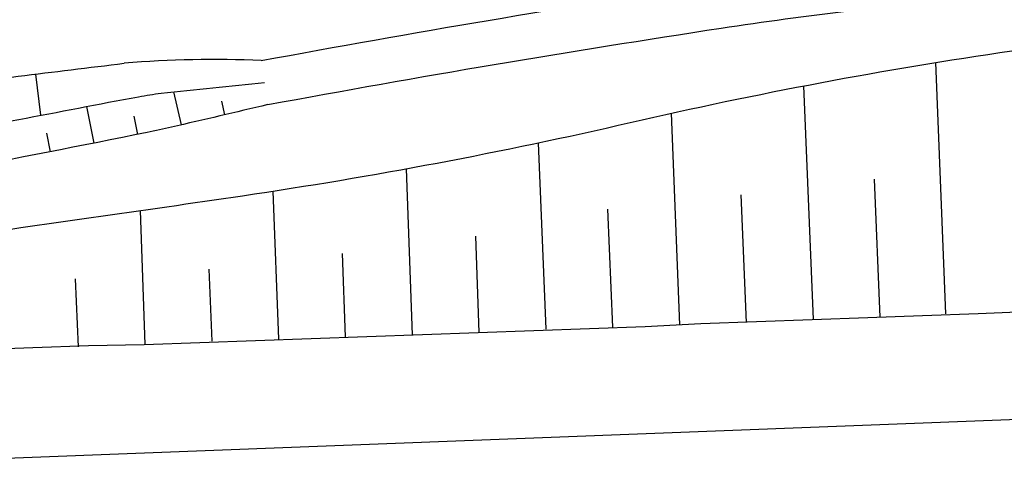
# Model space of a CAD drawing. Extents: x 0 to 1135, y 0 to 420.
# Tile 54 of 116: x 674 to 718, y 157 to 177. Entities that reach past the tile are written whole.
import ezdxf

# ---------------------------------------------------------------- set-up
doc = ezdxf.new("R2010")
doc.units = 0
doc.header["$LTSCALE"] = 2
doc.header["$MEASUREMENT"] = 0
doc.linetypes.add('AUSGEZOGEN', pattern=[0])
for name, color, linetype in [('BOESCHG', 8, 'AUSGEZOGEN'), ('Boeschungen', 15, 'CONTINUOUS'), ('FBRTOP', 8, 'AUSGEZOGEN'), ('Gleisachsen', 7, 'CONTINUOUS'), ('GRABEN', 8, 'AUSGEZOGEN'), ('Rinne', 200, 'CONTINUOUS')]:
    doc.layers.add(name, color=color, linetype=linetype)

msp = doc.modelspace()

# ---------------------------------------------------------------- hatches: boundary and pattern name
at = {"layer": 'Rinne'}
h = msp.add_hatch(dxfattribs=at)
h.set_pattern_fill('ANSI31', color=256, scale=20, style=0)
edge = h.paths.add_edge_path()
edge.add_arc((1155.656, -2242.558), 2522.184, 99.43086, 99.683895, ccw=False)
edge.add_arc((887.295, -626.916), 884.407, 99.003551, 99.43086, ccw=False)
edge.add_arc((7865.435, -44667.495), 45474.395, 98.9888757, 99.0035505, ccw=False)
edge.add_arc((893.783, -594.836), 853.736, 98.881774, 98.988876, ccw=False)
edge.add_arc((774.345, 169.468), 80.155, 94.92834, 98.88177, ccw=False)
edge.add_arc((745.762, 500.943), 252.549, 274.92834, 277.15528)
edge.add_arc((775.591, 263.332), 13.073, 277.1553, 285.3942)
edge.add_arc((750.907, 352.981), 106.059, 285.39417, 288.28453)
edge.add_arc((1039.724, -1545.768), 1815.023, 99.546964, 99.747306, ccw=False)
edge.add_arc((850.351, -419.793), 673.234, 99.218015, 99.546965, ccw=False)
edge.add_arc((74345.819, -453292.252), 459470.628, 99.21719543, 99.21801488, ccw=False)
edge.add_arc((750.114, 238.882), 7.008, 99.0073, 99.2171, ccw=False)
edge.add_arc((1870.55, -6829.431), 7163.573, 98.9962, 99.0073128, ccw=False)
edge.add_arc((20211.835, -122681.43), 124458.451, 98.99353748, 98.99620358, ccw=False)
edge.add_arc((2641.993, -11668.774), 12064.016, 98.9801682, 98.9935375, ccw=False)
edge.add_arc((3231.703, -15400.423), 15841.973, 98.9684968, 98.9801636, ccw=False)
edge.add_arc((765.59, 225.605), 22.54, 97.6622, 98.9685, ccw=False)
edge.add_arc((1031.826, -1753.362), 2019.336, 97.52416, 97.662171, ccw=False)
edge.add_arc((776.12, 182.608), 66.551, 94.74165, 97.52416, ccw=False)
edge.add_arc((746.839, 535.619), 287.671, 274.74165, 276.07989)
edge.add_arc((775.796, 263.764), 14.279, 276.0799, 285.3873)
edge.add_arc((760.786, 318.304), 70.846, 285.38728, 289.56211)

# ---------------------------------------------------------------- linework, layer by layer
at = {"layer": 'BOESCHG'}
for p, q in [((674.46, 172.694), (674.233, 174.546)), ((680.416, 173.743), (680.759, 172.26)), ((682.561, 173.334), (682.707, 172.713)), ((676.516, 173.088), (676.843, 171.442)), ((678.64, 172.648), (678.804, 171.836)), ((674.719, 171.883), (674.881, 171.054))]:
    msp.add_line(p, q, dxfattribs=at)
for points in [[(684.353, 175.151, -0.008376), (704.734, 178.591, -0.014942), (716.237, 179.986, -0.000356), (741.43, 182.26, -0.006646), (742.781, 182.363, -0.000809), (747.84, 182.672, 0.000352), (759.462, 183.373, 0.001961), (781.319, 184.792, 0.015075), (784.155, 185.073, 0.076408), (784.541, 185.185, 0.020158), (785.887, 185.876, 0.121373), (787.183, 187.099, 0.095768), (788.02, 189.182)], [(684.653, 173.173, -0.008381), (704.99, 176.607, -0.014942), (716.477, 177.999, -0.000355), (741.586, 180.266, -0.006645), (742.93, 180.368, -0.000808), (747.953, 180.676, 0.000349), (759.591, 181.377, 0.001962), (780.806, 182.754, 0.010778), (784.661, 183.103, 0.080731), (785.323, 183.289, 0.025286), (787.254, 184.305, 0.116176), (788.679, 185.677, 0.086927), (789.701, 188.098)], [(637.596, 162.353, -0.000644), (650.733, 164.345, -0.001473), (656.477, 165.191, -0.000364), (676.725, 168.098, 0.001088), (683.507, 169.082, 0.020243), (700.911, 172.369, -0.020587), (718.026, 175.589, -0.006072), (723.1, 176.267, 0.001924), (739.129, 178.271, 0.007496), (746.14, 179.282, 0.003532), (758.185, 181.291)], [(626.579, 168.43, 0.000185), (630.548, 168.931, 0.001081), (631.225, 169.018, 0.000137), (651.012, 171.613, -0.00083), (654.272, 172.036, -0.000189), (654.337, 172.045, -0.000002), (662.387, 173.07, -0.000827), (668.686, 173.861, -0.000547), (678.204, 175.03)]]:
    msp.add_lwpolyline(points, format="xyb", dxfattribs=at)
at = {"layer": 'BOESCHG', "flags": 128}
msp.add_lwpolyline([(684.653, 173.173, -0.001643), (680.326, 172.161, -0.006528), (679.233, 171.924, -0.003484), (670.338, 170.181, 0.002134), (655.813, 167.376, 0.018504), (650.005, 166.003, 0.008536), (637.596, 162.353)], format="xyb", dxfattribs=at)
at = {"layer": 'BOESCHG'}
msp.add_arc((682.191, 128.561), 46.639, 87.3429, 94.9045, dxfattribs=at)
at = {"layer": 'Boeschungen', "linetype": 'Continuous'}
for points in [[(715.075, 163.774), (714.627, 175.066)], [(709.128, 163.527), (708.694, 174.014)], [(703.131, 163.28), (702.762, 172.788)], [(697.134, 163.083), (696.795, 171.459)], [(691.137, 162.836), (690.862, 170.293)], [(712.127, 163.626), (711.876, 169.823)], [(685.139, 162.638), (684.885, 169.289)], [(706.13, 163.379), (705.887, 169.126)], [(679.143, 162.391), (678.939, 168.416)], [(700.133, 163.182), (699.897, 168.478)], [(694.136, 162.934), (693.98, 167.262)], [(688.138, 162.737), (687.997, 166.49)], [(682.141, 162.54), (682.013, 165.782)], [(676.144, 162.293), (676.019, 165.349)], [(671.645, 162.17), (674.094, 162.259), (676.593, 162.35), (679.093, 162.39), (681.591, 162.481), (684.09, 162.571), (686.589, 162.662), (689.088, 162.752), (691.587, 162.843), (694.086, 162.933), (696.585, 163.024), (699.083, 163.115), (701.582, 163.205), (704.08, 163.346), (706.579, 163.436), (709.078, 163.527), (711.577, 163.617), (714.026, 163.707), (716.525, 163.797), (719.024, 163.888)]]:
    msp.add_lwpolyline(points, dxfattribs=at)
at = {"layer": 'FBRTOP', "const_width": 0.5}
for points in [[(616.051, 211.165, 0.000645), (628.582, 211.875, 0.000637), (641.773, 212.656, 0.000715), (653.527, 213.384, 0.000575), (668.514, 214.352, 0.000867), (678.463, 215.022, 0.000165), (689.177, 215.767, 0.000404), (693.556, 216.077, 0.000004), (698.475, 216.428, -0.000016), (703.395, 216.78, -0.000001), (715.863, 217.671, 0.000009), (728.331, 218.561, 0.00001), (740.799, 219.453, -0.000012), (753.267, 220.344, -0.000007), (765.735, 221.235, 0.000008), (778.203, 222.125, 0.000004), (815.608, 224.799, -0.000002), (853.013, 227.472, -0.000001), (902.886, 231.036, 0.000001), (950, 234.403, 0.000002)], [(616.272, 207.171, 0.000645), (628.814, 207.881, 0.000637), (642.015, 208.663, 0.000715), (653.779, 209.392, 0.000575), (668.777, 210.36, 0.000867), (678.734, 211.032, 0.000165), (689.456, 211.777, 0.000404), (693.838, 212.087, 0.000004), (698.759, 212.438, -0.000016), (703.68, 212.79, -0.000001), (716.148, 213.681, 0.000009), (728.616, 214.572, 0.00001), (741.084, 215.463, -0.000012), (753.552, 216.354, -0.000007), (766.02, 217.245, 0.000008), (778.488, 218.136, 0.000004), (815.893, 220.809, -0.000002), (853.298, 223.482, -0.000001), (903.171, 227.046, 0.000001), (950, 230.392, 0.000002)]]:
    msp.add_lwpolyline(points, format="xyb", dxfattribs=at)
at = {"layer": 'Gleisachsen', "linetype": 'Continuous'}
msp.add_line((670.376, 157.198), (744.527, 160.05), dxfattribs=at)
at = {"layer": 'GRABEN'}
msp.add_lwpolyline([(498.432, 159.48, 0.000031), (508.791, 159.585, 0.000144), (511.044, 159.608, 0.000013), (537.212, 159.891, 0.000014), (561.615, 160.155, 0.005545), (617.067, 161.373, 0.029906), (627.315, 162.327, 0.029633), (637.418, 164.501, -0.016537), (655.404, 168.865, -0.002146), (668.093, 171.447, -0.002536), (678.847, 173.53, -0.018736), (679.856, 173.681, -0.004088), (684.503, 174.162)], format="xyb", dxfattribs=at)

doc.saveas('drawing.dxf')
